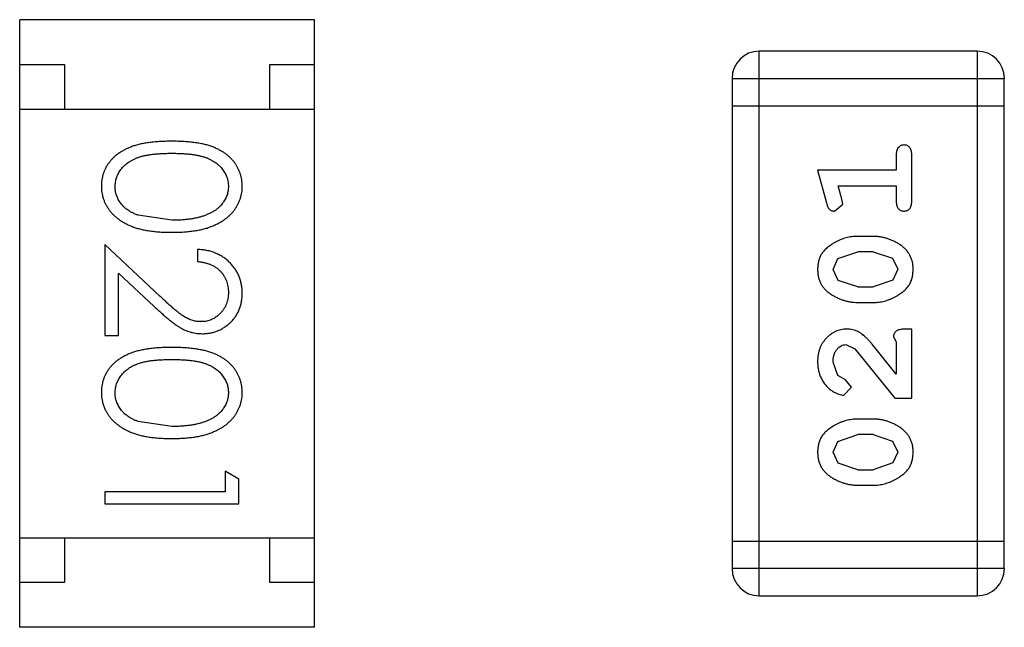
# Model space of a CAD drawing. Header units: inches. Extents: x 26 to 171, y -51 to 59.
# Tile 14 of 50: x 144.316 to 145.418, y -11.286 to -10.606. Entities that reach past the tile are written whole.
import ezdxf

# ---------------------------------------------------------------- set-up
doc = ezdxf.new("R2010")
doc.units = ezdxf.units.IN
doc.header["$LTSCALE"] = 1.21
doc.header["$MEASUREMENT"] = 0
doc.layers.get('0').update_dxf_attribs({"linetype": 'CONTINUOUS'})

msp = doc.modelspace()

# ---------------------------------------------------------------- linework, layer by layer
at = {"color": 6, "linetype": 'Continuous'}
for p, q in [((144.6457, -10.6059), (144.3157, -10.6059)), ((144.3157, -11.2859), (144.3157, -10.6059)), ((144.6457, -11.2859), (144.6457, -10.6059)), ((145.3876, -10.6411), (145.1437, -10.6411)), ((145.1437, -11.2507), (145.1437, -10.6411)), ((145.3876, -10.6411), (145.3876, -11.2507)), ((144.3157, -10.6559), (144.3657, -10.6559)), ((144.3657, -10.6559), (144.3657, -10.7059)), ((144.5957, -10.6559), (144.6457, -10.6559)), ((144.5957, -10.7059), (144.5957, -10.6559)), ((145.1132, -10.6716), (145.418, -10.6716)), ((145.1132, -10.6716), (145.1132, -11.2202)), ((145.418, -11.2202), (145.418, -10.6716)), ((145.1132, -10.7021), (145.418, -10.7021)), ((144.3157, -10.7059), (144.6457, -10.7059)), ((145.2971, -10.7571), (145.2971, -10.7744)), ((145.3144, -10.809), (145.3144, -10.7571)), ((145.2971, -10.7744), (145.209, -10.7744)), ((145.209, -10.7744), (145.2189, -10.811)), ((145.2321, -10.7917), (145.2971, -10.7917)), ((145.2363, -10.8068), (145.2321, -10.7917)), ((145.2971, -10.7917), (145.2971, -10.809)), ((145.2281, -10.8201), (145.2373, -10.8122)), ((145.2373, -10.8122), (145.2363, -10.8068)), ((144.486, -10.8304), (144.4483, -10.8247)), ((144.473, -10.9155), (144.411, -10.8573)), ((144.411, -10.8573), (144.411, -10.9592)), ((145.2714, -10.8484), (145.2536, -10.8484)), ((144.5148, -10.8631), (144.5148, -10.8765)), ((145.2316, -10.8733), (145.2539, -10.8657)), ((145.2711, -10.8657), (145.2539, -10.8657)), ((145.2711, -10.8657), (145.2929, -10.8729)), ((145.2263, -10.8854), (145.2316, -10.8733)), ((145.2929, -10.8729), (145.2987, -10.8852)), ((144.4264, -10.8894), (144.4664, -10.927)), ((144.4264, -10.9592), (144.4264, -10.8894)), ((145.2321, -10.8978), (145.2263, -10.8854)), ((145.2987, -10.8852), (145.2934, -10.8974)), ((145.2539, -10.905), (145.2321, -10.8978)), ((145.2934, -10.8974), (145.2711, -10.905)), ((145.2539, -10.905), (145.2711, -10.905)), ((145.2536, -10.9223), (145.2714, -10.9223)), ((145.3144, -10.9522), (145.3065, -10.9522)), ((145.3144, -11.0293), (145.3144, -10.9522)), ((144.411, -10.9592), (144.4264, -10.9592)), ((145.294, -10.9609), (145.2971, -10.9664)), ((145.2971, -10.9664), (145.2971, -11.0025)), ((145.2408, -10.9695), (145.2506, -10.9743)), ((145.2506, -10.9743), (145.2955, -11.0293)), ((145.2971, -11.0025), (145.2701, -10.969)), ((145.2317, -11.0039), (145.2263, -10.989)), ((145.2402, -11.0088), (145.2317, -11.0039)), ((145.2468, -11.0173), (145.2402, -11.0088)), ((145.2383, -11.0261), (145.2468, -11.0173)), ((145.2955, -11.0293), (145.3144, -11.0293)), ((144.486, -11.0611), (144.4483, -11.0555)), ((145.2714, -11.0529), (145.2536, -11.0529)), ((145.2263, -11.0899), (145.2316, -11.0778)), ((145.2316, -11.0778), (145.2539, -11.0702)), ((145.2711, -11.0702), (145.2539, -11.0702)), ((145.2711, -11.0702), (145.2929, -11.0774)), ((145.2929, -11.0774), (145.2987, -11.0897)), ((145.2321, -11.1023), (145.2263, -11.0899)), ((145.2987, -11.0897), (145.2934, -11.1019)), ((144.561, -11.12), (144.5456, -11.1111)), ((144.5456, -11.1111), (144.5456, -11.1342)), ((145.2539, -11.1095), (145.2321, -11.1023)), ((145.2539, -11.1095), (145.2711, -11.1095)), ((145.2934, -11.1019), (145.2711, -11.1095)), ((144.561, -11.1477), (144.561, -11.12)), ((145.2536, -11.1268), (145.2714, -11.1268)), ((144.5456, -11.1342), (144.411, -11.1342)), ((144.411, -11.1342), (144.411, -11.1477)), ((144.411, -11.1477), (144.561, -11.1477)), ((144.3157, -11.1859), (144.6457, -11.1859)), ((144.3657, -11.1859), (144.3657, -11.2359)), ((144.5957, -11.2359), (144.5957, -11.1859)), ((145.418, -11.1898), (145.1132, -11.1898)), ((145.418, -11.2202), (145.1132, -11.2202)), ((144.3657, -11.2359), (144.3157, -11.2359)), ((144.6457, -11.2359), (144.5957, -11.2359)), ((145.1437, -11.2507), (145.3876, -11.2507)), ((144.6457, -11.2859), (144.3157, -11.2859))]:
    msp.add_line(p, q, dxfattribs=at)
for centre, start, end in [((145.1437, -10.6716), 90, 180), ((145.3876, -10.6716), 0, 90), ((145.1437, -11.2202), 180, 270), ((145.3876, -11.2202), 270, 0)]:
    msp.add_arc(centre, 0.0305, start, end, dxfattribs=at)
for points, knots in [([(144.4859, -10.7419), (144.4835, -10.7419), (144.4789, -10.742), (144.4721, -10.7423), (144.4658, -10.7428), (144.4598, -10.7435), (144.4543, -10.7444), (144.4491, -10.7454), (144.4444, -10.7468), (144.4401, -10.7483), (144.4361, -10.75), (144.4324, -10.7518), (144.4289, -10.7538), (144.4257, -10.756), (144.4227, -10.7583), (144.42, -10.7608), (144.4176, -10.7635), (144.4154, -10.7662), (144.4134, -10.7692), (144.4118, -10.7722), (144.4103, -10.7753), (144.4092, -10.7785), (144.4082, -10.7817), (144.4076, -10.7851), (144.4072, -10.7886), (144.4071, -10.7909), (144.4071, -10.7921)], [0, 0, 0, 0, 0.068113, 0.132564, 0.193427, 0.250218, 0.303569, 0.353576, 0.400235, 0.443586, 0.484619, 0.524292, 0.56238, 0.599049, 0.63494, 0.669782, 0.704009, 0.737842, 0.771098, 0.803896, 0.836415, 0.868639, 0.900715, 0.933378, 0.966213, 1, 1, 1, 1]), ([(144.5648, -10.7921), (144.5648, -10.7909), (144.5648, -10.7886), (144.5643, -10.7851), (144.5637, -10.7817), (144.5627, -10.7784), (144.5616, -10.7752), (144.5601, -10.7721), (144.5584, -10.7691), (144.5565, -10.7661), (144.5542, -10.7633), (144.5518, -10.7606), (144.5491, -10.7582), (144.5461, -10.7559), (144.5429, -10.7537), (144.5395, -10.7517), (144.5358, -10.7499), (144.5318, -10.7482), (144.5275, -10.7467), (144.5228, -10.7454), (144.5177, -10.7443), (144.5121, -10.7435), (144.5062, -10.7428), (144.4998, -10.7423), (144.493, -10.742), (144.4883, -10.7419), (144.4859, -10.7419)], [0, 0, 0, 0, 0.033742, 0.066533, 0.099153, 0.13154, 0.164087, 0.196563, 0.229707, 0.263315, 0.297504, 0.331686, 0.366482, 0.4021, 0.438958, 0.476748, 0.515985, 0.556589, 0.599519, 0.645765, 0.695487, 0.748721, 0.805687, 0.866754, 0.931405, 1, 1, 1, 1]), ([(145.3058, -10.7461), (145.3052, -10.7462), (145.304, -10.7462), (145.3023, -10.7467), (145.3008, -10.7476), (145.2995, -10.7487), (145.2984, -10.7503), (145.2976, -10.7522), (145.2972, -10.7546), (145.2971, -10.7562), (145.2971, -10.7571)], [0, 0, 0, 0, 0.11517, 0.223509, 0.328254, 0.438012, 0.553651, 0.682263, 0.830856, 1, 1, 1, 1]), ([(145.3144, -10.7571), (145.3144, -10.7562), (145.3144, -10.7546), (145.3139, -10.7522), (145.3132, -10.7503), (145.3121, -10.7487), (145.3108, -10.7476), (145.3092, -10.7467), (145.3076, -10.7462), (145.3064, -10.7462), (145.3058, -10.7461)], [0, 0, 0, 0, 0.169012, 0.317488, 0.445429, 0.560977, 0.67065, 0.776666, 0.88492, 1, 1, 1, 1]), ([(144.4225, -10.7925), (144.4226, -10.7909), (144.4228, -10.7876), (144.4241, -10.7827), (144.4261, -10.778), (144.4285, -10.7742), (144.4308, -10.7713), (144.4327, -10.7693), (144.4349, -10.7674), (144.4372, -10.7656), (144.4397, -10.764), (144.4424, -10.7625), (144.4453, -10.7612), (144.4484, -10.7599), (144.4518, -10.7588), (144.4556, -10.7579), (144.4598, -10.7571), (144.4643, -10.7565), (144.4692, -10.756), (144.4744, -10.7557), (144.4801, -10.7554), (144.484, -10.7554), (144.486, -10.7554)], [0, 0, 0, 0, 0.060034, 0.120278, 0.182348, 0.247919, 0.281641, 0.315701, 0.350322, 0.385703, 0.421819, 0.459196, 0.497866, 0.538301, 0.58121, 0.628183, 0.679403, 0.734699, 0.794074, 0.858416, 0.927049, 1, 1, 1, 1]), ([(144.486, -10.7554), (144.488, -10.7554), (144.4919, -10.7554), (144.4976, -10.7557), (144.5028, -10.756), (144.5077, -10.7565), (144.5123, -10.7571), (144.5164, -10.7579), (144.5202, -10.7589), (144.5236, -10.7599), (144.5267, -10.7612), (144.5296, -10.7625), (144.5323, -10.764), (144.5348, -10.7657), (144.5371, -10.7674), (144.5393, -10.7693), (144.5412, -10.7713), (144.5434, -10.7742), (144.5458, -10.7779), (144.5479, -10.7826), (144.5492, -10.7875), (144.5493, -10.7909), (144.5494, -10.7925)], [0, 0, 0, 0, 0.073302, 0.142286, 0.206253, 0.266017, 0.321612, 0.372532, 0.419497, 0.462398, 0.502825, 0.541489, 0.579034, 0.615143, 0.650298, 0.684912, 0.718701, 0.752189, 0.817245, 0.879117, 0.939613, 1, 1, 1, 1]), ([(144.4071, -10.7921), (144.4071, -10.7933), (144.4072, -10.7956), (144.4076, -10.7991), (144.4083, -10.8026), (144.4092, -10.8059), (144.4104, -10.8092), (144.4119, -10.8124), (144.4136, -10.8155), (144.4156, -10.8185), (144.4179, -10.8214), (144.4204, -10.8241), (144.4232, -10.8267), (144.4262, -10.8291), (144.4295, -10.8314), (144.4331, -10.8334), (144.4369, -10.8354), (144.4409, -10.8371), (144.4453, -10.8388), (144.4501, -10.8401), (144.4552, -10.8413), (144.4606, -10.8422), (144.4664, -10.8429), (144.4726, -10.8435), (144.4791, -10.8438), (144.4836, -10.8438), (144.4859, -10.8438)], [0, 0, 0, 0, 0.033824, 0.067298, 0.10028, 0.133019, 0.165736, 0.198792, 0.232372, 0.266409, 0.301016, 0.336196, 0.371972, 0.408574, 0.446394, 0.485225, 0.525372, 0.567224, 0.611081, 0.65775, 0.70702, 0.759235, 0.814484, 0.873227, 0.934937, 1, 1, 1, 1]), ([(144.4859, -10.8438), (144.4882, -10.8438), (144.4927, -10.8438), (144.4993, -10.8435), (144.5055, -10.8429), (144.5113, -10.8422), (144.5168, -10.8412), (144.5219, -10.8401), (144.5267, -10.8387), (144.5311, -10.8371), (144.5352, -10.8352), (144.539, -10.8333), (144.5426, -10.8312), (144.5459, -10.829), (144.5489, -10.8266), (144.5517, -10.824), (144.5542, -10.8213), (144.5564, -10.8184), (144.5584, -10.8154), (144.5601, -10.8123), (144.5616, -10.8092), (144.5628, -10.8059), (144.5637, -10.8026), (144.5644, -10.7991), (144.5648, -10.7956), (144.5648, -10.7933), (144.5648, -10.7921)], [0, 0, 0, 0, 0.065278, 0.127205, 0.186168, 0.241675, 0.294115, 0.343609, 0.390387, 0.434463, 0.476646, 0.517002, 0.555936, 0.593716, 0.630057, 0.665601, 0.700745, 0.734917, 0.768681, 0.802087, 0.834849, 0.867433, 0.900138, 0.932806, 0.966212, 1, 1, 1, 1]), ([(144.4483, -10.8247), (144.4472, -10.8243), (144.4452, -10.8236), (144.4422, -10.8222), (144.4395, -10.8208), (144.437, -10.8192), (144.4347, -10.8174), (144.4325, -10.8156), (144.4306, -10.8135), (144.4284, -10.8107), (144.426, -10.8071), (144.424, -10.8023), (144.4227, -10.7975), (144.4226, -10.7942), (144.4225, -10.7925)], [0, 0, 0, 0, 0.075949, 0.148549, 0.218996, 0.286119, 0.351826, 0.416074, 0.478265, 0.540325, 0.660405, 0.774606, 0.887187, 1, 1, 1, 1]), ([(144.5494, -10.7925), (144.5493, -10.7942), (144.5492, -10.7974), (144.5479, -10.8023), (144.5458, -10.807), (144.5435, -10.8107), (144.5412, -10.8136), (144.5392, -10.8156), (144.5369, -10.8176), (144.5345, -10.8194), (144.5317, -10.8211), (144.5288, -10.8226), (144.5256, -10.8241), (144.5222, -10.8254), (144.5185, -10.8265), (144.5146, -10.8276), (144.5104, -10.8284), (144.506, -10.8292), (144.5014, -10.8297), (144.4965, -10.8301), (144.4913, -10.8303), (144.4878, -10.8304), (144.486, -10.8304)], [0, 0, 0, 0, 0.059689, 0.119507, 0.181075, 0.246162, 0.279894, 0.314468, 0.350403, 0.387474, 0.426147, 0.466624, 0.508745, 0.553328, 0.600058, 0.649177, 0.700552, 0.754894, 0.811825, 0.871514, 0.934319, 1, 1, 1, 1]), ([(145.2189, -10.811), (145.2192, -10.8119), (145.2196, -10.8134), (145.2205, -10.8155), (145.2214, -10.8171), (145.2224, -10.8183), (145.2236, -10.8191), (145.2249, -10.8197), (145.2264, -10.82), (145.2275, -10.82), (145.2281, -10.8201)], [0, 0, 0, 0, 0.187321, 0.344927, 0.475328, 0.579604, 0.674244, 0.773631, 0.882025, 1, 1, 1, 1]), ([(145.2971, -10.809), (145.2971, -10.8099), (145.2972, -10.8116), (145.2976, -10.814), (145.2984, -10.8159), (145.2995, -10.8175), (145.3008, -10.8186), (145.3023, -10.8195), (145.304, -10.82), (145.3052, -10.82), (145.3058, -10.8201)], [0, 0, 0, 0, 0.169102, 0.317658, 0.446239, 0.563118, 0.671828, 0.776546, 0.884858, 1, 1, 1, 1]), ([(145.3058, -10.8201), (145.3064, -10.82), (145.3076, -10.82), (145.3092, -10.8195), (145.3107, -10.8186), (145.3121, -10.8175), (145.3132, -10.8159), (145.3139, -10.8139), (145.3144, -10.8116), (145.3144, -10.8099), (145.3144, -10.809)], [0, 0, 0, 0, 0.115051, 0.223278, 0.329269, 0.437893, 0.554681, 0.682591, 0.83103, 1, 1, 1, 1]), ([(145.2536, -10.8484), (145.2526, -10.8484), (145.2504, -10.8484), (145.2472, -10.8487), (145.2441, -10.8493), (145.241, -10.8499), (145.2379, -10.8509), (145.2349, -10.852), (145.2319, -10.8533), (145.2291, -10.8548), (145.2263, -10.8564), (145.2238, -10.858), (145.2215, -10.8597), (145.2194, -10.8613), (145.2175, -10.863), (145.2159, -10.8647), (145.2144, -10.8665), (145.2129, -10.8688), (145.2113, -10.872), (145.21, -10.8762), (145.2092, -10.8807), (145.2091, -10.8839), (145.209, -10.8855)], [0, 0, 0, 0, 0.049855, 0.099516, 0.148482, 0.19758, 0.246804, 0.296268, 0.346517, 0.397047, 0.446826, 0.49336, 0.537801, 0.579207, 0.617974, 0.654833, 0.689171, 0.722088, 0.786392, 0.853518, 0.924186, 1, 1, 1, 1]), ([(145.316, -10.8853), (145.316, -10.8838), (145.3159, -10.881), (145.3152, -10.8769), (145.314, -10.8731), (145.3124, -10.8695), (145.3104, -10.8662), (145.3079, -10.8631), (145.305, -10.8603), (145.3016, -10.8579), (145.298, -10.8557), (145.2943, -10.8537), (145.2906, -10.8521), (145.2868, -10.8507), (145.283, -10.8497), (145.2792, -10.8489), (145.2753, -10.8485), (145.2727, -10.8484), (145.2714, -10.8484)], [0, 0, 0, 0, 0.067217, 0.131051, 0.19272, 0.252824, 0.312745, 0.373449, 0.436041, 0.501494, 0.567761, 0.632087, 0.695096, 0.757109, 0.817993, 0.878657, 0.939311, 1, 1, 1, 1]), ([(144.5648, -10.912), (144.5648, -10.9103), (144.5647, -10.907), (144.564, -10.9022), (144.5629, -10.8976), (144.5614, -10.8931), (144.5594, -10.8889), (144.557, -10.8849), (144.5541, -10.8811), (144.5508, -10.8775), (144.5472, -10.8743), (144.5433, -10.8714), (144.5391, -10.869), (144.5347, -10.8669), (144.5301, -10.8653), (144.5252, -10.8641), (144.5201, -10.8633), (144.5166, -10.8632), (144.5148, -10.8631)], [0, 0, 0, 0, 0.06445, 0.126725, 0.187421, 0.247417, 0.306749, 0.366595, 0.427749, 0.490235, 0.553031, 0.614805, 0.676505, 0.738096, 0.801021, 0.864897, 0.931209, 1, 1, 1, 1]), ([(144.5148, -10.8765), (144.5162, -10.8767), (144.5188, -10.8769), (144.5225, -10.8777), (144.5261, -10.8786), (144.5294, -10.8798), (144.5325, -10.8813), (144.5354, -10.8831), (144.538, -10.8851), (144.5404, -10.8873), (144.5425, -10.8898), (144.5444, -10.8924), (144.5459, -10.8952), (144.5472, -10.8981), (144.5482, -10.9012), (144.5489, -10.9044), (144.5493, -10.9078), (144.5494, -10.9101), (144.5494, -10.9113)], [0, 0, 0, 0, 0.073648, 0.143686, 0.210962, 0.275557, 0.338064, 0.399311, 0.4594, 0.51934, 0.579024, 0.637809, 0.695959, 0.754122, 0.813113, 0.873453, 0.935561, 1, 1, 1, 1]), ([(145.209, -10.8855), (145.2091, -10.887), (145.2091, -10.8898), (145.2098, -10.8938), (145.211, -10.8977), (145.2125, -10.9013), (145.2146, -10.9046), (145.2171, -10.9076), (145.2201, -10.9104), (145.2235, -10.9129), (145.2271, -10.9151), (145.2308, -10.917), (145.2345, -10.9186), (145.2382, -10.92), (145.242, -10.921), (145.2459, -10.9218), (145.2497, -10.9222), (145.2523, -10.9223), (145.2536, -10.9223)], [0, 0, 0, 0, 0.06692, 0.130834, 0.19258, 0.252759, 0.312631, 0.373411, 0.436359, 0.501894, 0.568244, 0.632472, 0.69556, 0.757163, 0.818592, 0.878885, 0.939235, 1, 1, 1, 1]), ([(145.2714, -10.9223), (145.2724, -10.9223), (145.2746, -10.9223), (145.2778, -10.9219), (145.2809, -10.9215), (145.284, -10.9208), (145.287, -10.9199), (145.29, -10.9188), (145.293, -10.9175), (145.2959, -10.916), (145.2986, -10.9145), (145.3011, -10.9128), (145.3034, -10.9112), (145.3056, -10.9095), (145.3074, -10.9078), (145.3091, -10.9061), (145.3105, -10.9044), (145.3121, -10.902), (145.3137, -10.8989), (145.315, -10.8947), (145.3158, -10.8901), (145.3159, -10.8869), (145.316, -10.8853)], [0, 0, 0, 0, 0.049886, 0.09882, 0.148132, 0.19689, 0.246038, 0.295176, 0.345305, 0.395692, 0.445312, 0.491875, 0.535813, 0.577009, 0.616081, 0.652689, 0.687585, 0.720206, 0.785062, 0.85223, 0.923759, 1, 1, 1, 1]), ([(144.5494, -10.9113), (144.5494, -10.9124), (144.5493, -10.9146), (144.5489, -10.9179), (144.5482, -10.921), (144.5472, -10.9239), (144.546, -10.9268), (144.5444, -10.9295), (144.5426, -10.932), (144.5405, -10.9344), (144.5382, -10.9366), (144.5358, -10.9385), (144.5333, -10.9402), (144.5306, -10.9415), (144.5279, -10.9426), (144.525, -10.9433), (144.5221, -10.9438), (144.52, -10.9438), (144.519, -10.9438)], [0, 0, 0, 0, 0.068027, 0.133505, 0.19695, 0.26027, 0.322741, 0.384982, 0.448465, 0.513424, 0.578224, 0.640011, 0.700094, 0.760067, 0.819012, 0.877878, 0.938035, 1, 1, 1, 1]), ([(144.5202, -10.9573), (144.5217, -10.9573), (144.5246, -10.9572), (144.5289, -10.9566), (144.5331, -10.9556), (144.5371, -10.9543), (144.541, -10.9525), (144.5446, -10.9503), (144.5482, -10.9477), (144.5516, -10.9448), (144.5547, -10.9416), (144.5574, -10.9381), (144.5597, -10.9343), (144.5616, -10.9303), (144.563, -10.9261), (144.5641, -10.9216), (144.5647, -10.9169), (144.5648, -10.9136), (144.5648, -10.912)], [0, 0, 0, 0, 0.06271, 0.123347, 0.183401, 0.242828, 0.302097, 0.36242, 0.423725, 0.487032, 0.550491, 0.612709, 0.674265, 0.73617, 0.799211, 0.863483, 0.930525, 1, 1, 1, 1]), ([(144.519, -10.9438), (144.5174, -10.9438), (144.5142, -10.9437), (144.5094, -10.9426), (144.5047, -10.9409), (144.5009, -10.9389), (144.4978, -10.9369), (144.4951, -10.935), (144.4922, -10.9327), (144.4889, -10.93), (144.4854, -10.9269), (144.4815, -10.9235), (144.4774, -10.9196), (144.4745, -10.9169), (144.473, -10.9155)], [0, 0, 0, 0, 0.088014, 0.174976, 0.2638, 0.355443, 0.406413, 0.465519, 0.533076, 0.609353, 0.693899, 0.787171, 0.889197, 1, 1, 1, 1]), ([(144.4664, -10.927), (144.4679, -10.9284), (144.4709, -10.9312), (144.4753, -10.9351), (144.4794, -10.9387), (144.4833, -10.9419), (144.4869, -10.9447), (144.4903, -10.9472), (144.4934, -10.9493), (144.4973, -10.9516), (144.502, -10.9539), (144.5079, -10.9559), (144.514, -10.9571), (144.5181, -10.9572), (144.5202, -10.9573)], [0, 0, 0, 0, 0.09953, 0.192079, 0.277712, 0.357454, 0.429648, 0.495771, 0.555538, 0.608657, 0.707578, 0.804328, 0.901298, 1, 1, 1, 1]), ([(145.2418, -10.9522), (145.2407, -10.9522), (145.2385, -10.9523), (145.2352, -10.9528), (145.2321, -10.9536), (145.2291, -10.9547), (145.2263, -10.9562), (145.2236, -10.958), (145.221, -10.9601), (145.2186, -10.9625), (145.2163, -10.9651), (145.2143, -10.968), (145.2127, -10.971), (145.2113, -10.9742), (145.2103, -10.9776), (145.2095, -10.9812), (145.2091, -10.985), (145.209, -10.9876), (145.209, -10.9889)], [0, 0, 0, 0, 0.060981, 0.120256, 0.178148, 0.236115, 0.293993, 0.352864, 0.413358, 0.476056, 0.539296, 0.602396, 0.665116, 0.728325, 0.792919, 0.859317, 0.928302, 1, 1, 1, 1]), ([(145.2701, -10.969), (145.2693, -10.9681), (145.2678, -10.9664), (145.2656, -10.964), (145.2635, -10.9619), (145.2615, -10.96), (145.2596, -10.9584), (145.2579, -10.9571), (145.2562, -10.956), (145.2542, -10.9548), (145.2516, -10.9538), (145.2484, -10.9529), (145.2451, -10.9523), (145.2429, -10.9522), (145.2418, -10.9522)], [0, 0, 0, 0, 0.103002, 0.197728, 0.285279, 0.365235, 0.437224, 0.502446, 0.560545, 0.611446, 0.707576, 0.80349, 0.900532, 1, 1, 1, 1]), ([(145.3065, -10.9522), (145.3055, -10.9522), (145.3035, -10.9523), (145.3008, -10.9527), (145.2986, -10.9534), (145.2968, -10.9544), (145.2955, -10.9558), (145.2946, -10.9573), (145.294, -10.959), (145.294, -10.9602), (145.294, -10.9609)], [0, 0, 0, 0, 0.1844, 0.34094, 0.473574, 0.586824, 0.690029, 0.789175, 0.890445, 1, 1, 1, 1]), ([(144.4859, -10.9727), (144.4835, -10.9727), (144.4789, -10.9727), (144.4721, -10.973), (144.4658, -10.9735), (144.4598, -10.9743), (144.4543, -10.9752), (144.4491, -10.9762), (144.4444, -10.9775), (144.4401, -10.979), (144.4361, -10.9807), (144.4324, -10.9826), (144.4289, -10.9846), (144.4257, -10.9868), (144.4227, -10.9891), (144.42, -10.9916), (144.4176, -10.9942), (144.4154, -10.997), (144.4134, -10.9999), (144.4118, -11.0029), (144.4103, -11.006), (144.4092, -11.0092), (144.4082, -11.0125), (144.4076, -11.0159), (144.4072, -11.0193), (144.4071, -11.0217), (144.4071, -11.0228)], [0, 0, 0, 0, 0.068113, 0.132564, 0.193427, 0.250218, 0.303569, 0.353576, 0.400235, 0.443586, 0.484619, 0.524292, 0.56238, 0.599049, 0.63494, 0.669782, 0.704009, 0.737842, 0.771098, 0.803896, 0.836415, 0.868639, 0.900715, 0.933378, 0.966213, 1, 1, 1, 1]), ([(144.5648, -11.0228), (144.5648, -11.0217), (144.5648, -11.0193), (144.5643, -11.0159), (144.5637, -11.0125), (144.5627, -11.0092), (144.5616, -11.006), (144.5601, -11.0029), (144.5584, -10.9998), (144.5565, -10.9969), (144.5542, -10.9941), (144.5518, -10.9914), (144.5491, -10.989), (144.5461, -10.9866), (144.5429, -10.9845), (144.5395, -10.9824), (144.5358, -10.9806), (144.5318, -10.979), (144.5275, -10.9775), (144.5228, -10.9762), (144.5177, -10.9751), (144.5121, -10.9742), (144.5062, -10.9735), (144.4998, -10.973), (144.493, -10.9727), (144.4883, -10.9727), (144.4859, -10.9727)], [0, 0, 0, 0, 0.033742, 0.066533, 0.099153, 0.13154, 0.164087, 0.196563, 0.229707, 0.263315, 0.297504, 0.331686, 0.366482, 0.4021, 0.438958, 0.476748, 0.515985, 0.556589, 0.599519, 0.645765, 0.695487, 0.748721, 0.805687, 0.866754, 0.931405, 1, 1, 1, 1]), ([(145.2263, -10.989), (145.2264, -10.9876), (145.2264, -10.9849), (145.2273, -10.9811), (145.2287, -10.9777), (145.2306, -10.9748), (145.2329, -10.9725), (145.2353, -10.9708), (145.238, -10.9697), (145.2399, -10.9696), (145.2408, -10.9695)], [0, 0, 0, 0, 0.156344, 0.299348, 0.4327, 0.561, 0.682299, 0.791883, 0.89611, 1, 1, 1, 1]), ([(144.4225, -11.0233), (144.4226, -11.0216), (144.4228, -11.0183), (144.4241, -11.0135), (144.4261, -11.0087), (144.4285, -11.005), (144.4308, -11.0021), (144.4327, -11), (144.4349, -10.9982), (144.4372, -10.9964), (144.4397, -10.9947), (144.4424, -10.9933), (144.4453, -10.9919), (144.4484, -10.9907), (144.4518, -10.9896), (144.4556, -10.9887), (144.4598, -10.9879), (144.4643, -10.9872), (144.4692, -10.9868), (144.4744, -10.9864), (144.4801, -10.9862), (144.484, -10.9862), (144.486, -10.9861)], [0, 0, 0, 0, 0.060034, 0.120278, 0.182348, 0.247919, 0.281641, 0.315701, 0.350322, 0.385703, 0.421819, 0.459196, 0.497866, 0.538301, 0.58121, 0.628183, 0.679403, 0.734699, 0.794074, 0.858416, 0.927049, 1, 1, 1, 1]), ([(144.486, -10.9861), (144.488, -10.9862), (144.4919, -10.9862), (144.4976, -10.9864), (144.5028, -10.9868), (144.5077, -10.9873), (144.5123, -10.9879), (144.5164, -10.9887), (144.5202, -10.9896), (144.5236, -10.9907), (144.5267, -10.992), (144.5296, -10.9933), (144.5323, -10.9948), (144.5348, -10.9964), (144.5371, -10.9982), (144.5393, -11.0001), (144.5412, -11.0021), (144.5434, -11.005), (144.5458, -11.0087), (144.5479, -11.0134), (144.5492, -11.0183), (144.5493, -11.0216), (144.5494, -11.0233)], [0, 0, 0, 0, 0.073302, 0.142286, 0.206253, 0.266017, 0.321612, 0.372532, 0.419497, 0.462398, 0.502825, 0.541489, 0.579034, 0.615143, 0.650298, 0.684912, 0.718701, 0.752189, 0.817245, 0.879117, 0.939613, 1, 1, 1, 1]), ([(145.209, -10.9889), (145.2091, -10.9906), (145.2092, -10.9939), (145.21, -10.9989), (145.2115, -11.0036), (145.2135, -11.0081), (145.2159, -11.0123), (145.2188, -11.0159), (145.222, -11.019), (145.2256, -11.0216), (145.2291, -11.0235), (145.2325, -11.025), (145.2355, -11.0259), (145.2374, -11.0261), (145.2383, -11.0261)], [0, 0, 0, 0, 0.098286, 0.193983, 0.289056, 0.384352, 0.477435, 0.566197, 0.652355, 0.737986, 0.818188, 0.887401, 0.94802, 1, 1, 1, 1]), ([(144.4071, -11.0228), (144.4071, -11.024), (144.4072, -11.0264), (144.4076, -11.0299), (144.4083, -11.0334), (144.4092, -11.0367), (144.4104, -11.04), (144.4119, -11.0432), (144.4136, -11.0462), (144.4156, -11.0493), (144.4179, -11.0522), (144.4204, -11.0549), (144.4232, -11.0575), (144.4262, -11.0599), (144.4295, -11.0621), (144.4331, -11.0642), (144.4369, -11.0661), (144.4409, -11.0679), (144.4453, -11.0695), (144.4501, -11.0709), (144.4552, -11.072), (144.4606, -11.073), (144.4664, -11.0737), (144.4726, -11.0742), (144.4791, -11.0745), (144.4836, -11.0746), (144.4859, -11.0746)], [0, 0, 0, 0, 0.033824, 0.067298, 0.10028, 0.133019, 0.165736, 0.198792, 0.232372, 0.266409, 0.301016, 0.336196, 0.371972, 0.408574, 0.446394, 0.485225, 0.525372, 0.567224, 0.611081, 0.65775, 0.70702, 0.759235, 0.814484, 0.873227, 0.934937, 1, 1, 1, 1]), ([(144.4483, -11.0555), (144.4472, -11.0551), (144.4452, -11.0543), (144.4422, -11.053), (144.4395, -11.0515), (144.437, -11.0499), (144.4347, -11.0482), (144.4325, -11.0463), (144.4306, -11.0443), (144.4284, -11.0415), (144.426, -11.0378), (144.424, -11.0331), (144.4227, -11.0283), (144.4226, -11.0249), (144.4225, -11.0233)], [0, 0, 0, 0, 0.075949, 0.148549, 0.218996, 0.286119, 0.351826, 0.416074, 0.478265, 0.540325, 0.660405, 0.774606, 0.887187, 1, 1, 1, 1]), ([(144.4859, -11.0746), (144.4882, -11.0746), (144.4927, -11.0745), (144.4993, -11.0742), (144.5055, -11.0737), (144.5113, -11.073), (144.5168, -11.072), (144.5219, -11.0708), (144.5267, -11.0694), (144.5311, -11.0678), (144.5352, -11.066), (144.539, -11.0641), (144.5426, -11.062), (144.5459, -11.0598), (144.5489, -11.0573), (144.5517, -11.0548), (144.5542, -11.052), (144.5564, -11.0492), (144.5584, -11.0462), (144.5601, -11.0431), (144.5616, -11.0399), (144.5628, -11.0367), (144.5637, -11.0333), (144.5644, -11.0299), (144.5648, -11.0264), (144.5648, -11.024), (144.5648, -11.0228)], [0, 0, 0, 0, 0.065278, 0.127205, 0.186168, 0.241675, 0.294115, 0.343609, 0.390387, 0.434463, 0.476646, 0.517002, 0.555936, 0.593716, 0.630057, 0.665601, 0.700745, 0.734917, 0.768681, 0.802087, 0.834849, 0.867433, 0.900138, 0.932806, 0.966212, 1, 1, 1, 1]), ([(144.5494, -11.0233), (144.5493, -11.0249), (144.5492, -11.0282), (144.5479, -11.0331), (144.5458, -11.0377), (144.5435, -11.0415), (144.5412, -11.0443), (144.5392, -11.0464), (144.5369, -11.0483), (144.5345, -11.0501), (144.5317, -11.0518), (144.5288, -11.0534), (144.5256, -11.0548), (144.5222, -11.0562), (144.5185, -11.0573), (144.5146, -11.0584), (144.5104, -11.0592), (144.506, -11.0599), (144.5014, -11.0604), (144.4965, -11.0609), (144.4913, -11.0611), (144.4878, -11.0611), (144.486, -11.0611)], [0, 0, 0, 0, 0.059689, 0.119507, 0.181075, 0.246162, 0.279894, 0.314468, 0.350403, 0.387474, 0.426147, 0.466624, 0.508745, 0.553328, 0.600058, 0.649177, 0.700552, 0.754894, 0.811825, 0.871514, 0.934319, 1, 1, 1, 1]), ([(145.2536, -11.0529), (145.2526, -11.0529), (145.2504, -11.0529), (145.2472, -11.0532), (145.2441, -11.0538), (145.241, -11.0544), (145.2379, -11.0554), (145.2349, -11.0565), (145.2319, -11.0578), (145.2291, -11.0593), (145.2263, -11.0609), (145.2238, -11.0625), (145.2215, -11.0642), (145.2194, -11.0658), (145.2175, -11.0675), (145.2159, -11.0692), (145.2144, -11.071), (145.2129, -11.0733), (145.2113, -11.0765), (145.21, -11.0807), (145.2092, -11.0852), (145.2091, -11.0884), (145.209, -11.09)], [0, 0, 0, 0, 0.049855, 0.099516, 0.148482, 0.19758, 0.246804, 0.296268, 0.346517, 0.397047, 0.446826, 0.49336, 0.537801, 0.579207, 0.617974, 0.654833, 0.689171, 0.722088, 0.786392, 0.853518, 0.924186, 1, 1, 1, 1]), ([(145.316, -11.0898), (145.316, -11.0883), (145.3159, -11.0855), (145.3152, -11.0814), (145.314, -11.0776), (145.3124, -11.074), (145.3104, -11.0707), (145.3079, -11.0677), (145.305, -11.0648), (145.3016, -11.0624), (145.298, -11.0602), (145.2943, -11.0582), (145.2906, -11.0566), (145.2868, -11.0552), (145.283, -11.0542), (145.2792, -11.0534), (145.2753, -11.053), (145.2727, -11.0529), (145.2714, -11.0529)], [0, 0, 0, 0, 0.067217, 0.131051, 0.19272, 0.252824, 0.312745, 0.373449, 0.436041, 0.501494, 0.567761, 0.632087, 0.695096, 0.757109, 0.817993, 0.878657, 0.939311, 1, 1, 1, 1]), ([(145.209, -11.09), (145.2091, -11.0915), (145.2091, -11.0943), (145.2098, -11.0984), (145.211, -11.1022), (145.2125, -11.1058), (145.2146, -11.1091), (145.2171, -11.1121), (145.2201, -11.1149), (145.2235, -11.1174), (145.2271, -11.1196), (145.2308, -11.1215), (145.2345, -11.1232), (145.2382, -11.1245), (145.242, -11.1255), (145.2459, -11.1263), (145.2497, -11.1267), (145.2523, -11.1268), (145.2536, -11.1268)], [0, 0, 0, 0, 0.06692, 0.130834, 0.19258, 0.252759, 0.312631, 0.373411, 0.436359, 0.501894, 0.568244, 0.632472, 0.69556, 0.757163, 0.818592, 0.878885, 0.939235, 1, 1, 1, 1]), ([(145.2714, -11.1268), (145.2724, -11.1268), (145.2746, -11.1268), (145.2778, -11.1265), (145.2809, -11.126), (145.284, -11.1253), (145.287, -11.1244), (145.29, -11.1233), (145.293, -11.122), (145.2959, -11.1205), (145.2986, -11.119), (145.3011, -11.1173), (145.3034, -11.1157), (145.3056, -11.114), (145.3074, -11.1123), (145.3091, -11.1107), (145.3105, -11.1089), (145.3121, -11.1066), (145.3137, -11.1034), (145.315, -11.0992), (145.3158, -11.0946), (145.3159, -11.0914), (145.316, -11.0898)], [0, 0, 0, 0, 0.049886, 0.09882, 0.148132, 0.19689, 0.246038, 0.295176, 0.345305, 0.395692, 0.445312, 0.491875, 0.535813, 0.577009, 0.616081, 0.652689, 0.687585, 0.720206, 0.785062, 0.85223, 0.923759, 1, 1, 1, 1])]:
    msp.add_open_spline(points, degree=3, knots=knots, dxfattribs=at)

doc.saveas('drawing.dxf')
